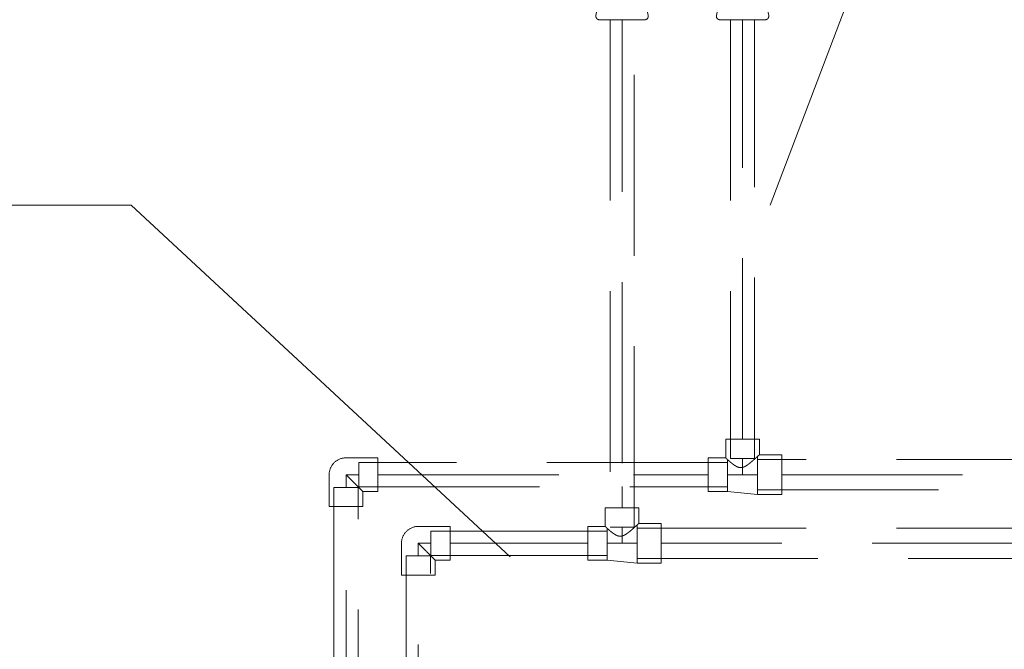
# Model space of a CAD drawing. Header units: millimetres. Extents: x 26623 to 48924, y 4737 to 39091.
# Tile 44 of 91: x 31630 to 32447, y 36894 to 37416. Entities that reach past the tile are written whole.
import ezdxf

# ---------------------------------------------------------------- set-up
doc = ezdxf.new("R2010")
doc.units = ezdxf.units.MM
doc.linetypes.add('ADSK_Скрыто', pattern=[300, 150, -150])
doc.linetypes.add('ADSK_Штриховая_ш3 п1_5', pattern=[225, 150, -75])
for name, color, linetype, lineweight in [('A-DETL-____-HDLN', 90, 'ADSK_Скрыто', 9), ('A-DETL-____-MBND', 5, 'ADSK_Штриховая_ш3 п1_5', 20), ('P-PIPE-____-IDEN', 2, 'Continuous', 20), ('P-PIPE-____-OTLN', 3, 'Continuous', 20)]:
    doc.layers.add(name, color=color, linetype=linetype, lineweight=lineweight)

# ---------------------------------------------------------------- blocks, each defined once
blk = doc.blocks.new('ADSK_Полипропилен_Отвод - Универсальный-V11-В_Этаж 03_Водопровод')
at = {"layer": 'A-DETL-____-MBND', "color": 220}
for p, q in [((-14, 26.5), (-14, 14)), ((14, 26.5), (-14, 26.5)), ((14, 0), (14, 26.5)), ((-14, 14), (-26.5, 14)), ((-26.5, 14), (-26.5, -14)), ((-26.5, -14), (0, -14))]:
    blk.add_line(p, q, dxfattribs=at)
at = {"layer": 'A-DETL-____-MBND', "color": 220, "flags": 128}
blk.add_lwpolyline([(0, -14), (0.56, -13.99), (1.12, -13.96), (1.68, -13.9), (2.23, -13.82), (2.78, -13.72), (3.33, -13.6), (3.87, -13.45), (4.4, -13.29), (4.93, -13.1), (5.45, -12.89), (5.96, -12.67), (6.46, -12.42), (6.96, -12.15), (7.44, -11.86), (7.9, -11.55), (8.36, -11.23), (8.8, -10.89), (9.23, -10.53), (9.64, -10.15), (10.04, -9.75), (10.43, -9.34), (10.79, -8.92), (11.14, -8.48), (11.47, -8.03), (11.78, -7.56), (12.07, -7.09), (12.35, -6.6), (12.6, -6.1), (12.84, -5.59), (13.05, -5.07), (13.24, -4.55), (13.41, -4.01), (13.56, -3.47), (13.69, -2.93), (13.8, -2.38), (13.88, -1.83), (13.94, -1.27), (13.98, -0.71), (14, -0.15), (14, 0)], dxfattribs=at)
at = {"layer": 'A-DETL-____-MBND', "color": 220}
blk.add_open_spline([(0, 0), (-0.9, 0.89), (-2.69, 2.7), (-4.9, 4.9), (-6.4, 6.4), (-7.24, 7.23), (-7.85, 7.85), (-8.45, 8.45), (-9.04, 9.04), (-9.62, 9.61), (-10.16, 10.16), (-10.69, 10.7), (-11.2, 11.2), (-11.69, 11.68), (-12.12, 12.12), (-12.53, 12.54), (-12.9, 12.91), (-13.23, 13.23), (-13.5, 13.5), (-13.71, 13.72), (-13.92, 13.93), (-13.99, 14), (-14, 14)], degree=3, knots=[0, 0, 0, 0, 0.142857, 0.285714, 0.357143, 0.392857, 0.428571, 0.464286, 0.5, 0.535714, 0.571429, 0.607143, 0.642857, 0.678571, 0.714286, 0.75, 0.785714, 0.821429, 0.857143, 0.892857, 0.928571, 1, 1, 1, 1], dxfattribs=at)
blk = doc.blocks.new('ADSK_Полипропилен_Отвод - Универсальный-V12-В_Этаж 03_Водопровод')
at = {"layer": 'A-DETL-____-MBND', "color": 150}
for p, q in [((-14, 26.5), (-14, 14)), ((14, 26.5), (-14, 26.5)), ((14, 0), (14, 26.5)), ((-14, 14), (-26.5, 14)), ((-26.5, 14), (-26.5, -14)), ((-26.5, -14), (0, -14))]:
    blk.add_line(p, q, dxfattribs=at)
at = {"layer": 'A-DETL-____-MBND', "color": 150, "flags": 128}
blk.add_lwpolyline([(0, -14), (0.56, -13.99), (1.12, -13.96), (1.68, -13.9), (2.23, -13.82), (2.78, -13.72), (3.33, -13.6), (3.87, -13.45), (4.4, -13.29), (4.93, -13.1), (5.45, -12.89), (5.96, -12.67), (6.46, -12.42), (6.96, -12.15), (7.44, -11.86), (7.9, -11.55), (8.36, -11.23), (8.8, -10.89), (9.23, -10.53), (9.64, -10.15), (10.04, -9.75), (10.43, -9.34), (10.79, -8.92), (11.14, -8.48), (11.47, -8.03), (11.78, -7.56), (12.07, -7.09), (12.35, -6.6), (12.6, -6.1), (12.84, -5.59), (13.05, -5.07), (13.24, -4.55), (13.41, -4.01), (13.56, -3.47), (13.69, -2.93), (13.8, -2.38), (13.88, -1.83), (13.94, -1.27), (13.98, -0.71), (14, -0.15), (14, 0)], dxfattribs=at)
at = {"layer": 'A-DETL-____-MBND', "color": 150}
blk.add_open_spline([(0, 0), (-0.9, 0.89), (-2.69, 2.7), (-4.9, 4.9), (-6.4, 6.4), (-7.24, 7.23), (-7.85, 7.85), (-8.45, 8.45), (-9.04, 9.04), (-9.62, 9.61), (-10.16, 10.16), (-10.69, 10.7), (-11.2, 11.2), (-11.69, 11.68), (-12.12, 12.12), (-12.53, 12.54), (-12.9, 12.91), (-13.23, 13.23), (-13.5, 13.5), (-13.71, 13.72), (-13.92, 13.93), (-13.99, 14), (-14, 14)], degree=3, knots=[0, 0, 0, 0, 0.142857, 0.285714, 0.357143, 0.392857, 0.428571, 0.464286, 0.5, 0.535714, 0.571429, 0.607143, 0.642857, 0.678571, 0.714286, 0.75, 0.785714, 0.821429, 0.857143, 0.892857, 0.928571, 1, 1, 1, 1], dxfattribs=at)
blk = doc.blocks.new('ADSK_Полипропилен_Тройник - Универсальный-1619472-В_Этаж 03_Водопровод')
at = {"layer": 'A-DETL-____-MBND', "color": 220}
for p, q in [((-12.5, 16.5), (-32.5, 16.5)), ((-32.5, 16.5), (-32.5, -16.5)), ((12.5, 14), (-12.5, 16.5)), ((-12.5, 16.5), (-12.5, -15.25)), ((28.5, 14), (12.5, 14)), ((12.5, 14), (12.5, -12.5)), ((28.5, -14), (28.5, 14)), ((14, -14), (28.5, -14)), ((14, -29.5), (14, -14)), ((-32.5, -16.5), (-14, -16.5)), ((-14, -16.5), (-14, -29.5)), ((-14, -29.5), (14, -29.5))]:
    blk.add_line(p, q, dxfattribs=at)
blk.add_open_spline([(-10.59, -13.5), (-9.94, -12.91), (-8.87, -11.96), (-7.32, -10.62), (-6.39, -9.86), (-5.75, -9.35), (-5.32, -9.01), (-4.77, -8.59), (-4.2, -8.18), (-3.8, -7.91), (-3.56, -7.75), (-3.38, -7.64), (-3.2, -7.53), (-2.96, -7.38), (-2.52, -7.12), (-1.89, -6.76), (-1.24, -6.44), (-0.7, -6.24), (-0.3, -6.12), (0.11, -6.04), (0.69, -5.95), (1.42, -5.9), (2.15, -5.93), (2.72, -6), (3.13, -6.07), (3.53, -6.18), (4.05, -6.36), (4.69, -6.65), (5.31, -6.99), (5.72, -7.23), (5.96, -7.37), (6.13, -7.47), (6.3, -7.57), (6.53, -7.71), (6.92, -7.97), (7.45, -8.34), (8.06, -8.8), (8.85, -9.41), (9.79, -10.16), (11.15, -11.31), (12, -12.07), (12.5, -12.5)], degree=3, knots=[0, 0, 0, 0, 0.111111, 0.166667, 0.222222, 0.236111, 0.25, 0.277778, 0.305556, 0.319444, 0.326389, 0.333333, 0.340278, 0.347222, 0.361111, 0.388889, 0.416667, 0.430556, 0.444444, 0.458333, 0.472222, 0.5, 0.527778, 0.541667, 0.555556, 0.569444, 0.583333, 0.611111, 0.638889, 0.652778, 0.659722, 0.666667, 0.673611, 0.680556, 0.694444, 0.722222, 0.75, 0.777778, 0.833333, 0.888889, 1, 1, 1, 1], dxfattribs=at)
for points in [[(-14, -16.5), (-14, -16.49), (-13.73, -16.27), (-12.98, -15.65), (-12.5, -15.25)], [(-12.5, -15.25), (-12.23, -15), (-11.64, -14.45), (-10.96, -13.83), (-10.59, -13.5)], [(12.5, -12.5), (12.7, -12.7), (13.08, -13.08), (13.37, -13.37), (13.5, -13.5)], [(13.5, -13.5), (13.66, -13.66), (13.91, -13.91), (14, -14), (14, -14)]]:
    blk.add_open_spline(points, degree=3, dxfattribs=at)
blk = doc.blocks.new('ADSK_Полипропилен_Тройник - Универсальный-V20-В_Этаж 03_Водопровод')
at = {"layer": 'A-DETL-____-MBND', "color": 150}
for p, q in [((-12.5, 16.5), (-32.5, 16.5)), ((-32.5, 16.5), (-32.5, -16.5)), ((12.5, 14), (-12.5, 16.5)), ((-12.5, 16.5), (-12.5, -15.25)), ((28.5, 14), (12.5, 14)), ((12.5, 14), (12.5, -12.5)), ((28.5, -14), (28.5, 14)), ((14, -14), (28.5, -14)), ((14, -29.5), (14, -14)), ((-32.5, -16.5), (-14, -16.5)), ((-14, -16.5), (-14, -29.5)), ((-14, -29.5), (14, -29.5))]:
    blk.add_line(p, q, dxfattribs=at)
blk.add_open_spline([(-10.59, -13.5), (-9.94, -12.91), (-8.87, -11.96), (-7.32, -10.62), (-6.39, -9.86), (-5.75, -9.35), (-5.32, -9.01), (-4.77, -8.59), (-4.2, -8.18), (-3.8, -7.91), (-3.56, -7.75), (-3.38, -7.64), (-3.2, -7.53), (-2.96, -7.38), (-2.52, -7.12), (-1.89, -6.76), (-1.24, -6.44), (-0.7, -6.24), (-0.3, -6.12), (0.11, -6.04), (0.69, -5.95), (1.42, -5.9), (2.15, -5.93), (2.72, -6), (3.13, -6.07), (3.53, -6.18), (4.05, -6.36), (4.69, -6.65), (5.31, -6.99), (5.72, -7.23), (5.96, -7.37), (6.13, -7.47), (6.3, -7.57), (6.53, -7.71), (6.92, -7.97), (7.45, -8.34), (8.06, -8.8), (8.85, -9.41), (9.79, -10.16), (11.15, -11.31), (12, -12.07), (12.5, -12.5)], degree=3, knots=[0, 0, 0, 0, 0.111111, 0.166667, 0.222222, 0.236111, 0.25, 0.277778, 0.305556, 0.319444, 0.326389, 0.333333, 0.340278, 0.347222, 0.361111, 0.388889, 0.416667, 0.430556, 0.444444, 0.458333, 0.472222, 0.5, 0.527778, 0.541667, 0.555556, 0.569444, 0.583333, 0.611111, 0.638889, 0.652778, 0.659722, 0.666667, 0.673611, 0.680556, 0.694444, 0.722222, 0.75, 0.777778, 0.833333, 0.888889, 1, 1, 1, 1], dxfattribs=at)
for points in [[(-14, -16.5), (-14, -16.49), (-13.73, -16.27), (-12.98, -15.65), (-12.5, -15.25)], [(-12.5, -15.25), (-12.23, -15), (-11.64, -14.45), (-10.96, -13.83), (-10.59, -13.5)], [(12.5, -12.5), (12.7, -12.7), (13.08, -13.08), (13.37, -13.37), (13.5, -13.5)], [(13.5, -13.5), (13.66, -13.66), (13.91, -13.91), (14, -14), (14, -14)]]:
    blk.add_open_spline(points, degree=3, dxfattribs=at)
blk = doc.blocks.new('ADSK_Вентиль угловой для сантехники - DN15 _ DN15 НР-V47-В_Этаж 03_Водопровод')
at = {"layer": 'A-DETL-____-HDLN', "color": 140}
for p, q in [((-12, 20), (-12, 5.05)), ((12, 20), (-12, 20)), ((12, 5.05), (12, 20))]:
    blk.add_line(p, q, dxfattribs=at)
at = {"layer": 'A-DETL-____-HDLN', "color": 140, "flags": 128}
for points in [[(-20.04, -54.71), (-20.15, -54.66), (-20.25, -54.6), (-20.35, -54.54), (-20.45, -54.48), (-20.55, -54.41), (-20.65, -54.33), (-20.74, -54.26), (-20.83, -54.17), (-20.91, -54.09), (-20.99, -54), (-21.07, -53.91)], [(-18.76, -55), (-18.75, -55), (-18.7, -55), (-18.63, -55)], [(-18.6, -55), (-18.68, -55), (-18.74, -55), (-18.76, -55)], [(18.6, -55), (18.68, -55), (18.74, -55), (18.76, -55)], [(18.76, -55), (18.75, -55), (18.7, -55), (18.63, -55)], [(21.11, -53.86), (21.04, -53.95), (20.96, -54.04), (20.87, -54.13), (20.79, -54.21), (20.7, -54.29), (20.6, -54.37), (20.51, -54.44), (20.41, -54.51), (20.31, -54.57), (20.2, -54.63), (20.1, -54.69), (19.99, -54.74)]]:
    blk.add_lwpolyline(points, dxfattribs=at)
at = {"layer": 'P-PIPE-____-OTLN', "color": 150}
for p, q in [((-12, 5), (-12, -20)), ((12, -20), (12, 5)), ((-15, -20), (-21.69, -51.37)), ((-15, -20), (0, -20)), ((0, -20), (15, -20)), ((21.69, -51.37), (15, -20))]:
    blk.add_line(p, q, dxfattribs=at)
at = {"layer": 'P-PIPE-____-OTLN', "color": 150, "flags": 128}
for points in [[(-18.76, -55), (-18.88, -55), (-19, -54.99), (-19.12, -54.98), (-19.24, -54.96), (-19.36, -54.94), (-19.47, -54.91), (-19.59, -54.88), (-19.7, -54.85), (-19.82, -54.81), (-19.93, -54.76), (-20.04, -54.71), (-20.15, -54.66), (-20.25, -54.6), (-20.35, -54.54), (-20.45, -54.48), (-20.55, -54.41), (-20.65, -54.33), (-20.74, -54.26), (-20.83, -54.17), (-20.91, -54.09), (-20.99, -54), (-21.07, -53.91), (-21.15, -53.82), (-21.22, -53.72), (-21.29, -53.62), (-21.35, -53.52), (-21.41, -53.41), (-21.46, -53.31), (-21.51, -53.2), (-21.56, -53.09), (-21.6, -52.97), (-21.64, -52.86), (-21.67, -52.74), (-21.69, -52.63), (-21.72, -52.51), (-21.74, -52.39), (-21.75, -52.27), (-21.76, -52.15), (-21.76, -52.03), (-21.76, -51.91), (-21.75, -51.79), (-21.74, -51.67), (-21.73, -51.55), (-21.71, -51.44), (-21.69, -51.37)], [(-18.76, -55), (-18.75, -55), (-18.7, -55), (-18.63, -55), (-18.52, -55), (-18.39, -55), (-18.22, -55), (-18.03, -55), (-17.81, -55), (-17.56, -55), (-17.28, -55), (-16.97, -55), (-16.64, -55), (-16.28, -55), (-15.9, -55), (-15.48, -55), (-15.05, -55), (-14.59, -55), (-14.1, -55), (-13.6, -55), (-13.07, -55), (-12.52, -55), (-11.95, -55), (-11.37, -55), (-10.76, -55), (-10.14, -55), (-9.5, -55), (-8.84, -55), (-8.17, -55), (-7.49, -55), (-6.8, -55), (-6.09, -55), (-5.38, -55), (-4.66, -55), (-3.93, -55), (-3.19, -55), (-2.45, -55), (-1.7, -55), (-0.95, -55), (-0.2, -55), (0, -55)], [(-2.25, -55), (-2.99, -55), (-3.73, -55), (-4.46, -55), (-5.18, -55), (-5.9, -55), (-6.61, -55), (-7.31, -55), (-7.99, -55), (-8.66, -55), (-9.32, -55), (-9.97, -55), (-10.59, -55), (-11.2, -55), (-11.8, -55), (-12.37, -55), (-12.92, -55), (-13.46, -55), (-13.97, -55), (-14.46, -55), (-14.93, -55), (-15.37, -55), (-15.79, -55), (-16.18, -55), (-16.55, -55), (-16.89, -55), (-17.2, -55), (-17.49, -55), (-17.74, -55), (-17.97, -55), (-18.17, -55), (-18.35, -55), (-18.49, -55), (-18.6, -55), (-18.68, -55), (-18.74, -55), (-18.76, -55)], [(0, -55), (0.75, -55), (1.5, -55), (2.25, -55), (2.99, -55), (3.73, -55), (4.46, -55), (5.18, -55), (5.9, -55), (6.61, -55), (7.31, -55), (7.99, -55), (8.66, -55), (9.32, -55), (9.97, -55), (10.59, -55), (11.2, -55), (11.8, -55), (12.37, -55), (12.92, -55), (13.46, -55), (13.97, -55), (14.46, -55), (14.93, -55), (15.37, -55), (15.79, -55), (16.18, -55), (16.55, -55), (16.89, -55), (17.2, -55), (17.49, -55), (17.74, -55), (17.97, -55), (18.17, -55), (18.35, -55), (18.49, -55), (18.6, -55), (18.68, -55), (18.74, -55), (18.76, -55)], [(18.76, -55), (18.75, -55), (18.7, -55), (18.63, -55), (18.52, -55), (18.39, -55), (18.22, -55), (18.03, -55), (17.81, -55), (17.56, -55), (17.28, -55), (16.97, -55), (16.64, -55), (16.28, -55), (15.9, -55), (15.48, -55), (15.05, -55), (14.59, -55), (14.1, -55), (13.6, -55), (13.07, -55), (12.52, -55), (11.95, -55), (11.37, -55), (10.76, -55), (10.14, -55), (9.5, -55), (8.84, -55), (8.17, -55), (7.49, -55), (6.8, -55), (6.09, -55), (5.38, -55), (4.66, -55), (3.93, -55), (3.19, -55), (2.45, -55)], [(21.69, -51.37), (21.72, -51.49), (21.74, -51.61), (21.75, -51.73), (21.76, -51.85), (21.76, -51.97), (21.76, -52.09), (21.75, -52.21), (21.74, -52.33), (21.73, -52.45), (21.71, -52.57), (21.68, -52.68), (21.65, -52.8), (21.62, -52.91), (21.58, -53.03), (21.54, -53.14), (21.49, -53.25), (21.44, -53.36), (21.38, -53.46), (21.32, -53.57), (21.25, -53.67), (21.19, -53.77), (21.11, -53.86), (21.04, -53.95), (20.96, -54.04), (20.87, -54.13), (20.79, -54.21), (20.7, -54.29), (20.6, -54.37), (20.51, -54.44), (20.41, -54.51), (20.31, -54.57), (20.2, -54.63), (20.1, -54.69), (19.99, -54.74), (19.88, -54.78), (19.76, -54.83), (19.65, -54.87), (19.54, -54.9), (19.42, -54.93), (19.3, -54.95), (19.18, -54.97), (19.06, -54.98), (18.94, -54.99), (18.82, -55), (18.76, -55)]]:
    blk.add_lwpolyline(points, dxfattribs=at)
blk = doc.blocks.new('ADSK_Вентиль угловой для сантехники - DN15 _ DN15 НР-V18-В_Этаж 03_Водопровод')
at = {"layer": 'A-DETL-____-HDLN', "color": 210}
for p, q in [((-12, 20), (-12, 5.05)), ((12, 20), (-12, 20)), ((12, 5.05), (12, 20))]:
    blk.add_line(p, q, dxfattribs=at)
at = {"layer": 'A-DETL-____-HDLN', "color": 210, "flags": 128}
for points in [[(-20.04, -54.71), (-20.15, -54.66), (-20.25, -54.6), (-20.35, -54.54), (-20.45, -54.48), (-20.55, -54.41), (-20.65, -54.33), (-20.74, -54.26), (-20.83, -54.17), (-20.91, -54.09), (-20.99, -54), (-21.07, -53.91)], [(-18.76, -55), (-18.75, -55), (-18.7, -55), (-18.63, -55)], [(-18.6, -55), (-18.68, -55), (-18.74, -55), (-18.76, -55)], [(18.6, -55), (18.68, -55), (18.74, -55), (18.76, -55)], [(18.76, -55), (18.75, -55), (18.7, -55), (18.63, -55)], [(21.11, -53.86), (21.04, -53.95), (20.96, -54.04), (20.87, -54.13), (20.79, -54.21), (20.7, -54.29), (20.6, -54.37), (20.51, -54.44), (20.41, -54.51), (20.31, -54.57), (20.2, -54.63), (20.1, -54.69), (19.99, -54.74)]]:
    blk.add_lwpolyline(points, dxfattribs=at)
at = {"layer": 'P-PIPE-____-OTLN', "color": 220}
for p, q in [((-12, 5), (-12, -20)), ((12, -20), (12, 5)), ((-15, -20), (-21.69, -51.37)), ((-15, -20), (0, -20)), ((0, -20), (15, -20)), ((21.69, -51.37), (15, -20))]:
    blk.add_line(p, q, dxfattribs=at)
at = {"layer": 'P-PIPE-____-OTLN', "color": 220, "flags": 128}
for points in [[(-18.76, -55), (-18.88, -55), (-19, -54.99), (-19.12, -54.98), (-19.24, -54.96), (-19.36, -54.94), (-19.47, -54.91), (-19.59, -54.88), (-19.7, -54.85), (-19.82, -54.81), (-19.93, -54.76), (-20.04, -54.71), (-20.15, -54.66), (-20.25, -54.6), (-20.35, -54.54), (-20.45, -54.48), (-20.55, -54.41), (-20.65, -54.33), (-20.74, -54.26), (-20.83, -54.17), (-20.91, -54.09), (-20.99, -54), (-21.07, -53.91), (-21.15, -53.82), (-21.22, -53.72), (-21.29, -53.62), (-21.35, -53.52), (-21.41, -53.41), (-21.46, -53.31), (-21.51, -53.2), (-21.56, -53.09), (-21.6, -52.97), (-21.64, -52.86), (-21.67, -52.74), (-21.69, -52.63), (-21.72, -52.51), (-21.74, -52.39), (-21.75, -52.27), (-21.76, -52.15), (-21.76, -52.03), (-21.76, -51.91), (-21.75, -51.79), (-21.74, -51.67), (-21.73, -51.55), (-21.71, -51.44), (-21.69, -51.37)], [(-18.76, -55), (-18.75, -55), (-18.7, -55), (-18.63, -55), (-18.52, -55), (-18.39, -55), (-18.22, -55), (-18.03, -55), (-17.81, -55), (-17.56, -55), (-17.28, -55), (-16.97, -55), (-16.64, -55), (-16.28, -55), (-15.9, -55), (-15.48, -55), (-15.05, -55), (-14.59, -55), (-14.1, -55), (-13.6, -55), (-13.07, -55), (-12.52, -55), (-11.95, -55), (-11.37, -55), (-10.76, -55), (-10.14, -55), (-9.5, -55), (-8.84, -55), (-8.17, -55), (-7.49, -55), (-6.8, -55), (-6.09, -55), (-5.38, -55), (-4.66, -55), (-3.93, -55), (-3.19, -55), (-2.45, -55), (-1.7, -55), (-0.95, -55), (-0.2, -55), (0, -55)], [(-2.25, -55), (-2.99, -55), (-3.73, -55), (-4.46, -55), (-5.18, -55), (-5.9, -55), (-6.61, -55), (-7.31, -55), (-7.99, -55), (-8.66, -55), (-9.32, -55), (-9.97, -55), (-10.59, -55), (-11.2, -55), (-11.8, -55), (-12.37, -55), (-12.92, -55), (-13.46, -55), (-13.97, -55), (-14.46, -55), (-14.93, -55), (-15.37, -55), (-15.79, -55), (-16.18, -55), (-16.55, -55), (-16.89, -55), (-17.2, -55), (-17.49, -55), (-17.74, -55), (-17.97, -55), (-18.17, -55), (-18.35, -55), (-18.49, -55), (-18.6, -55), (-18.68, -55), (-18.74, -55), (-18.76, -55)], [(0, -55), (0.75, -55), (1.5, -55), (2.25, -55), (2.99, -55), (3.73, -55), (4.46, -55), (5.18, -55), (5.9, -55), (6.61, -55), (7.31, -55), (7.99, -55), (8.66, -55), (9.32, -55), (9.97, -55), (10.59, -55), (11.2, -55), (11.8, -55), (12.37, -55), (12.92, -55), (13.46, -55), (13.97, -55), (14.46, -55), (14.93, -55), (15.37, -55), (15.79, -55), (16.18, -55), (16.55, -55), (16.89, -55), (17.2, -55), (17.49, -55), (17.74, -55), (17.97, -55), (18.17, -55), (18.35, -55), (18.49, -55), (18.6, -55), (18.68, -55), (18.74, -55), (18.76, -55)], [(18.76, -55), (18.75, -55), (18.7, -55), (18.63, -55), (18.52, -55), (18.39, -55), (18.22, -55), (18.03, -55), (17.81, -55), (17.56, -55), (17.28, -55), (16.97, -55), (16.64, -55), (16.28, -55), (15.9, -55), (15.48, -55), (15.05, -55), (14.59, -55), (14.1, -55), (13.6, -55), (13.07, -55), (12.52, -55), (11.95, -55), (11.37, -55), (10.76, -55), (10.14, -55), (9.5, -55), (8.84, -55), (8.17, -55), (7.49, -55), (6.8, -55), (6.09, -55), (5.38, -55), (4.66, -55), (3.93, -55), (3.19, -55), (2.45, -55)], [(21.69, -51.37), (21.72, -51.49), (21.74, -51.61), (21.75, -51.73), (21.76, -51.85), (21.76, -51.97), (21.76, -52.09), (21.75, -52.21), (21.74, -52.33), (21.73, -52.45), (21.71, -52.57), (21.68, -52.68), (21.65, -52.8), (21.62, -52.91), (21.58, -53.03), (21.54, -53.14), (21.49, -53.25), (21.44, -53.36), (21.38, -53.46), (21.32, -53.57), (21.25, -53.67), (21.19, -53.77), (21.11, -53.86), (21.04, -53.95), (20.96, -54.04), (20.87, -54.13), (20.79, -54.21), (20.7, -54.29), (20.6, -54.37), (20.51, -54.44), (20.41, -54.51), (20.31, -54.57), (20.2, -54.63), (20.1, -54.69), (19.99, -54.74), (19.88, -54.78), (19.76, -54.83), (19.65, -54.87), (19.54, -54.9), (19.42, -54.93), (19.3, -54.95), (19.18, -54.97), (19.06, -54.98), (18.94, -54.99), (18.82, -55), (18.76, -55)]]:
    blk.add_lwpolyline(points, dxfattribs=at)
blk = doc.blocks.new('ADSK_M_Трубы - Диаметр_8-160846-В_Этаж 03_Водопровод')
at = {"layer": 'P-PIPE-____-IDEN'}
blk.add_line((0, 0), (8, 0), dxfattribs=at)

msp = doc.modelspace()

# ---------------------------------------------------------------- linework, layer by layer
at = {"layer": 'A-DETL-____-HDLN', "color": 140}
for p, q in [((31911.22, 37048.97), (31911.22, 37028.97)), ((32219.84, 37052.47), (32239.84, 37052.47)), ((31910.72, 37028.47), (31890.72, 37028.47))]:
    msp.add_line(p, q, dxfattribs=at)
at = {"layer": 'A-DETL-____-HDLN', "color": 210}
for p, q in [((31971.22, 36992.06), (31971.22, 36972.06)), ((32119.84, 36995.56), (32139.84, 36995.56)), ((31970.72, 36971.56), (31950.72, 36971.56))]:
    msp.add_line(p, q, dxfattribs=at)
at = {"layer": 'A-DETL-____-MBND', "color": 220}
for p, q in [((32119.84, 37416.26), (32119.84, 36995.56)), ((32129.84, 37048.63), (32129.84, 37416.23)), ((32139.84, 36995.56), (32139.84, 37416.26)), ((32129.84, 37011.56), (32129.84, 37029.31)), ((32117.34, 36992.06), (31971.22, 36992.06)), ((32129.84, 36995.56), (32129.84, 36982.06)), ((33632.49, 36994.56), (32142.34, 36994.56)), ((31960.72, 36982.06), (31960.72, 36971.56)), ((31971.22, 36982.06), (31960.72, 36982.06)), ((31987.22, 36982.06), (32101.34, 36982.06)), ((32142.34, 36982.06), (32117.34, 36982.06)), ((33612.49, 36982.06), (32162.34, 36982.06)), ((31950.72, 36971.56), (31950.72, 34707.15)), ((31970.72, 34707.15), (31970.72, 36971.56)), ((31971.22, 36972.06), (32117.34, 36972.06)), ((32142.34, 36969.56), (33632.49, 36969.56)), ((31960.72, 34723.15), (31960.72, 36955.56))]:
    msp.add_line(p, q, dxfattribs=at)
at = {"layer": 'A-DETL-____-MBND', "color": 150}
for p, q in [((32219.84, 37416.26), (32219.84, 37052.47)), ((32229.84, 37068.47), (32229.84, 37416.23)), ((32239.84, 37052.47), (32239.84, 37416.26)), ((32217.34, 37048.97), (31911.22, 37048.97)), ((32229.84, 37052.47), (32229.84, 37038.97)), ((33632.49, 37051.47), (32242.34, 37051.47)), ((31900.72, 37038.97), (31900.72, 37028.47)), ((31911.22, 37038.97), (31900.72, 37038.97)), ((31927.22, 37038.97), (32120.26, 37038.97)), ((32139.41, 37038.97), (32201.34, 37038.97)), ((32242.34, 37038.97), (32217.34, 37038.97)), ((32262.34, 37038.97), (33612.49, 37038.97)), ((31911.22, 37028.97), (32217.34, 37028.97)), ((31890.72, 37028.47), (31890.72, 34752.15)), ((31910.72, 34752.15), (31910.72, 37028.47)), ((32242.34, 37026.47), (33632.49, 37026.47)), ((31900.72, 34768.15), (31900.72, 37012.47))]:
    msp.add_line(p, q, dxfattribs=at)
at = {"layer": 'P-PIPE-____-IDEN'}
for p, q in [((32252.87, 37262.6), (32430.93, 37732.38)), ((31722.48, 37262.6), (31635.34, 37262.6)), ((32036.92, 36970.89), (31722.48, 37262.6))]:
    msp.add_line(p, q, dxfattribs=at)

# ---------------------------------------------------------------- block references
at = {"layer": 'A-DETL-____-HDLN', "color": 210}
msp.add_blockref('ADSK_Вентиль угловой для сантехники - DN15 _ DN15 НР-V18-В_Этаж 03_Водопровод', (32129.84, 37471.23), dxfattribs=at)
at = {"layer": 'A-DETL-____-HDLN', "color": 140}
msp.add_blockref('ADSK_Вентиль угловой для сантехники - DN15 _ DN15 НР-V47-В_Этаж 03_Водопровод', (32229.84, 37471.23), dxfattribs=at)
at = {"layer": 'A-DETL-____-MBND', "color": 150, "rotation": 180}
for name, p in [('ADSK_Полипропилен_Тройник - Универсальный-V20-В_Этаж 03_Водопровод', (32229.84, 37038.97)), ('ADSK_Полипропилен_Отвод - Универсальный-V12-В_Этаж 03_Водопровод', (31900.72, 37038.97))]:
    msp.add_blockref(name, p, dxfattribs=at)
at = {"layer": 'A-DETL-____-MBND', "color": 220, "rotation": 180}
for name, p in [('ADSK_Полипропилен_Тройник - Универсальный-1619472-В_Этаж 03_Водопровод', (32129.84, 36982.06)), ('ADSK_Полипропилен_Отвод - Универсальный-V11-В_Этаж 03_Водопровод', (31960.72, 36982.06))]:
    msp.add_blockref(name, p, dxfattribs=at)
at = {"layer": 'P-PIPE-____-IDEN', "xscale": 49.99999999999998, "yscale": 49.99999999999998, "zscale": 49.99999999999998}
msp.add_blockref('ADSK_M_Трубы - Диаметр_8-160846-В_Этаж 03_Водопровод', (31235.34, 37262.6), dxfattribs=at)

doc.saveas('drawing.dxf')
